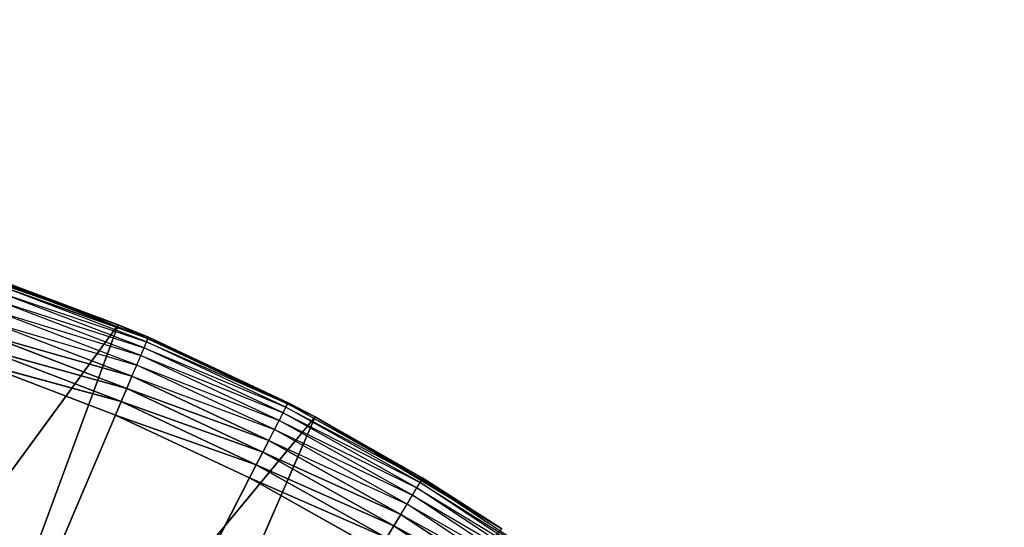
# Model space of a CAD drawing. Header units: centimetres. Extents: x 0.1 to 22.3, y 0.1 to 22.3.
# Tile 251 of 256: x 20.953 to 21.186, y 2.081 to 2.201. Entities that reach past the tile are written whole.
import ezdxf

# ---------------------------------------------------------------- set-up
doc = ezdxf.new("R2010")
doc.units = ezdxf.units.CM
doc.header["$LTSCALE"] = 2.54
doc.layers.get('0').update_dxf_attribs({"true_color": 0xff5454})

# ---------------------------------------------------------------- blocks, each defined once
blk = doc.blocks.new('Kosz na _mieci DELLA.STL')
at = {"color": 0}
for p, q in [((20.92722, 2.14588, 15.75), (20.97584, 2.12896, 15.75)), ((20.92722, 2.14588, 15.75), (20.97584, 2.12896, 15.75)), ((20.98291, 2.12569, 15.56653), (20.94882, 2.13873, 15.56653)), ((20.98291, 2.12569, 15.56653), (20.94882, 2.13873, 15.56653)), ((20.97584, 2.12896, 15.75), (20.94892, 2.13902, 15.57)), ((20.97584, 2.12896, 15.75), (20.94892, 2.13902, 15.57)), ((20.97584, 2.12896, 15.57), (20.94892, 2.13902, 15.57)), ((20.94892, 2.13902, 15.57), (20.98291, 2.12569, 15.56653)), ((20.98198, 2.12351, 15.56), (20.94805, 2.13648, 15.56)), ((20.94805, 2.13648, 15.56), (20.98255, 2.12486, 15.56316)), ((20.98255, 2.12486, 15.56316), (20.94853, 2.13788, 15.56316)), ((20.94853, 2.13788, 15.56316), (20.98291, 2.12569, 15.56653)), ((20.94853, 2.13788, 15.56316), (20.98291, 2.12569, 15.56653)), ((20.9812, 2.12167, 15.55714), (20.9474, 2.13459, 15.55714)), ((20.9474, 2.13459, 15.55714), (20.98198, 2.12351, 15.56)), ((20.98023, 2.1194, 15.55468), (20.94661, 2.13226, 15.55468)), ((20.94661, 2.13226, 15.55468), (20.9812, 2.12167, 15.55714)), ((20.94569, 2.12956, 15.55268), (20.98023, 2.1194, 15.55468)), ((20.97912, 2.11677, 15.55268), (20.94569, 2.12956, 15.55268)), ((20.97584, 2.12896, 15.75), (20.88326, 2.00244, 15.75)), ((20.97584, 2.12896, 15.75), (20.88326, 2.00244, 15.75)), ((20.97584, 2.12896, 15.75), (20.9239, 1.98812, 15.75)), ((20.97584, 2.12896, 15.75), (20.9239, 1.98812, 15.75)), ((20.97584, 2.12896, 15.57), (20.98291, 2.12569, 15.56653)), ((20.98303, 2.12597, 15.57), (20.97584, 2.12896, 15.75)), ((20.97584, 2.12896, 15.75), (21.02246, 2.10714, 15.75)), ((20.97584, 2.12896, 15.75), (20.97584, 2.12896, 15.57)), ((20.97584, 2.12896, 15.75), (20.97584, 2.12896, 15.57)), ((20.98303, 2.12597, 15.57), (20.97584, 2.12896, 15.75)), ((20.98303, 2.12597, 15.57), (20.97584, 2.12896, 15.57)), ((20.97584, 2.12896, 15.75), (21.02246, 2.10714, 15.75)), ((20.97788, 2.11386, 15.55121), (20.94467, 2.12657, 15.55121)), ((20.94467, 2.12657, 15.55121), (20.97912, 2.11677, 15.55268)), ((20.94467, 2.12657, 15.55121), (20.97912, 2.11677, 15.55268)), ((20.97788, 2.11386, 15.55121), (20.94467, 2.12657, 15.55121)), ((20.98198, 2.12351, 15.56), (20.98255, 2.12486, 15.56316)), ((20.98255, 2.12486, 15.56316), (20.98291, 2.12569, 15.56653)), ((21.01554, 2.1094, 15.56316), (20.98255, 2.12486, 15.56316)), ((20.98255, 2.12486, 15.56316), (21.01596, 2.1102, 15.56653)), ((20.98303, 2.12597, 15.57), (20.98291, 2.12569, 15.56653)), ((21.0161, 2.11047, 15.57), (20.98291, 2.12569, 15.56653)), ((21.0161, 2.11047, 15.57), (20.98291, 2.12569, 15.56653)), ((21.01596, 2.1102, 15.56653), (20.98291, 2.12569, 15.56653)), ((21.0161, 2.11047, 15.57), (20.98303, 2.12597, 15.57)), ((20.98303, 2.12597, 15.57), (21.02246, 2.10714, 15.75)), ((20.98303, 2.12597, 15.57), (21.02246, 2.10714, 15.75)), ((21.0161, 2.11047, 15.57), (20.98303, 2.12597, 15.57)), ((20.97656, 2.11076, 15.5503), (20.94358, 2.12338, 15.5503)), ((20.94358, 2.12338, 15.5503), (20.97788, 2.11386, 15.55121)), ((20.94358, 2.12338, 15.5503), (20.97788, 2.11386, 15.55121)), ((20.97656, 2.11076, 15.5503), (20.94358, 2.12338, 15.5503)), ((20.9812, 2.12167, 15.55714), (20.98198, 2.12351, 15.56)), ((21.01487, 2.10809, 15.56), (20.98198, 2.12351, 15.56)), ((20.98198, 2.12351, 15.56), (21.01554, 2.1094, 15.56316)), ((20.94246, 2.12009, 15.55), (20.9752, 2.10757, 15.55)), ((20.94246, 2.12009, 15.55), (20.9752, 2.10757, 15.55)), ((20.94246, 2.12009, 15.55), (20.97656, 2.11076, 15.5503)), ((20.94246, 2.12009, 15.55), (20.97656, 2.11076, 15.5503)), ((20.98023, 2.1194, 15.55468), (20.9812, 2.12167, 15.55714)), ((21.01396, 2.10631, 15.55714), (20.9812, 2.12167, 15.55714)), ((20.9812, 2.12167, 15.55714), (21.01487, 2.10809, 15.56)), ((20.97912, 2.11677, 15.55268), (20.98023, 2.1194, 15.55468)), ((21.01283, 2.10412, 15.55468), (20.98023, 2.1194, 15.55468)), ((20.98023, 2.1194, 15.55468), (21.01396, 2.10631, 15.55714)), ((20.97788, 2.11386, 15.55121), (20.97912, 2.11677, 15.55268)), ((20.97788, 2.11386, 15.55121), (20.97912, 2.11677, 15.55268)), ((20.97912, 2.11677, 15.55268), (21.01283, 2.10412, 15.55468)), ((21.01152, 2.10158, 15.55268), (20.97912, 2.11677, 15.55268)), ((20.97656, 2.11076, 15.5503), (20.97788, 2.11386, 15.55121)), ((20.97656, 2.11076, 15.5503), (20.97788, 2.11386, 15.55121)), ((21.01008, 2.09877, 15.55121), (20.97788, 2.11386, 15.55121)), ((20.97788, 2.11386, 15.55121), (21.01152, 2.10158, 15.55268)), ((20.97788, 2.11386, 15.55121), (21.01152, 2.10158, 15.55268)), ((21.01008, 2.09877, 15.55121), (20.97788, 2.11386, 15.55121)), ((20.9752, 2.10757, 15.55), (20.97656, 2.11076, 15.5503)), ((20.9752, 2.10757, 15.55), (20.97656, 2.11076, 15.5503)), ((21.00854, 2.09577, 15.5503), (20.97656, 2.11076, 15.5503)), ((20.97656, 2.11076, 15.5503), (21.01008, 2.09877, 15.55121)), ((20.97656, 2.11076, 15.5503), (21.01008, 2.09877, 15.55121)), ((21.00854, 2.09577, 15.5503), (20.97656, 2.11076, 15.5503)), ((21.01487, 2.10809, 15.56), (21.01554, 2.1094, 15.56316)), ((21.01554, 2.1094, 15.56316), (21.01596, 2.1102, 15.56653)), ((21.04732, 2.09157, 15.56316), (21.01554, 2.1094, 15.56316)), ((21.01554, 2.1094, 15.56316), (21.04779, 2.09234, 15.56653)), ((21.0161, 2.11047, 15.57), (21.01596, 2.1102, 15.56653)), ((21.02246, 2.10714, 15.57), (21.01596, 2.1102, 15.56653)), ((21.04779, 2.09234, 15.56653), (21.01596, 2.1102, 15.56653)), ((21.02246, 2.10714, 15.57), (21.0161, 2.11047, 15.57)), ((21.0161, 2.11047, 15.57), (21.02246, 2.10714, 15.75)), ((21.0161, 2.11047, 15.57), (21.02246, 2.10714, 15.75)), ((20.78747, 1.6658, 15.55), (20.9752, 2.10757, 15.55)), ((20.78747, 1.6658, 15.55), (20.9752, 2.10757, 15.55)), ((21.02246, 2.10714, 15.75), (20.9239, 1.98812, 15.75)), ((21.02246, 2.10714, 15.75), (20.9239, 1.98812, 15.75)), ((21.02246, 2.10714, 15.75), (20.96247, 1.96891, 15.75)), ((21.02246, 2.10714, 15.75), (20.96247, 1.96891, 15.75)), ((20.9752, 2.10757, 15.55), (21.00695, 2.09268, 15.55)), ((20.9752, 2.10757, 15.55), (21.00695, 2.09268, 15.55)), ((20.9752, 2.10757, 15.55), (21.00854, 2.09577, 15.5503)), ((20.9752, 2.10757, 15.55), (21.00854, 2.09577, 15.5503)), ((21.01283, 2.10412, 15.55468), (21.01396, 2.10631, 15.55714)), ((21.01396, 2.10631, 15.55714), (21.01487, 2.10809, 15.56)), ((21.04551, 2.0886, 15.55714), (21.01396, 2.10631, 15.55714)), ((21.01396, 2.10631, 15.55714), (21.04655, 2.09031, 15.56)), ((21.04655, 2.09031, 15.56), (21.01487, 2.10809, 15.56)), ((21.01487, 2.10809, 15.56), (21.04732, 2.09157, 15.56316)), ((21.02246, 2.10714, 15.57), (21.04779, 2.09234, 15.56653)), ((21.02246, 2.10714, 15.57), (21.02246, 2.10714, 15.75)), ((21.02246, 2.10714, 15.75), (21.04794, 2.0926, 15.57)), ((21.04794, 2.0926, 15.57), (21.02246, 2.10714, 15.57)), ((21.02246, 2.10714, 15.75), (21.04794, 2.0926, 15.57)), ((21.02246, 2.10714, 15.75), (21.0666, 2.08064, 15.75)), ((21.02246, 2.10714, 15.57), (21.02246, 2.10714, 15.75)), ((21.02246, 2.10714, 15.75), (21.0666, 2.08064, 15.75)), ((21.01152, 2.10158, 15.55268), (21.01283, 2.10412, 15.55468)), ((21.04422, 2.0865, 15.55468), (21.01283, 2.10412, 15.55468)), ((21.01283, 2.10412, 15.55468), (21.04551, 2.0886, 15.55714)), ((21.01008, 2.09877, 15.55121), (21.01152, 2.10158, 15.55268)), ((21.01008, 2.09877, 15.55121), (21.01152, 2.10158, 15.55268)), ((21.01152, 2.10158, 15.55268), (21.04422, 2.0865, 15.55468)), ((21.04274, 2.08406, 15.55268), (21.01152, 2.10158, 15.55268)), ((21.00854, 2.09577, 15.5503), (21.01008, 2.09877, 15.55121)), ((21.00854, 2.09577, 15.5503), (21.01008, 2.09877, 15.55121)), ((21.04109, 2.08136, 15.55121), (21.01008, 2.09877, 15.55121)), ((21.01008, 2.09877, 15.55121), (21.04274, 2.08406, 15.55268)), ((21.01008, 2.09877, 15.55121), (21.04274, 2.08406, 15.55268)), ((21.04109, 2.08136, 15.55121), (21.01008, 2.09877, 15.55121)), ((21.00695, 2.09268, 15.55), (21.00854, 2.09577, 15.5503)), ((21.00695, 2.09268, 15.55), (21.00854, 2.09577, 15.5503)), ((21.03934, 2.07849, 15.5503), (21.00854, 2.09577, 15.5503)), ((21.00854, 2.09577, 15.5503), (21.04109, 2.08136, 15.55121)), ((21.00854, 2.09577, 15.5503), (21.04109, 2.08136, 15.55121)), ((21.03934, 2.07849, 15.5503), (21.00854, 2.09577, 15.5503)), ((21.00695, 2.09268, 15.55), (20.78747, 1.6658, 15.55)), ((21.00695, 2.09268, 15.55), (20.78747, 1.6658, 15.55)), ((21.00695, 2.09268, 15.55), (21.03753, 2.07553, 15.55)), ((21.00695, 2.09268, 15.55), (21.03753, 2.07553, 15.55)), ((21.00695, 2.09268, 15.55), (21.03934, 2.07849, 15.5503)), ((21.00695, 2.09268, 15.55), (21.03934, 2.07849, 15.5503)), ((21.04732, 2.09157, 15.56316), (21.04779, 2.09234, 15.56653)), ((21.04794, 2.0926, 15.57), (21.04779, 2.09234, 15.56653)), ((21.07823, 2.0722, 15.56653), (21.04779, 2.09234, 15.56653)), ((21.04779, 2.09234, 15.56653), (21.0666, 2.08064, 15.57)), ((21.0666, 2.08064, 15.75), (21.04794, 2.0926, 15.57)), ((21.0666, 2.08064, 15.75), (21.04794, 2.0926, 15.57)), ((21.0666, 2.08064, 15.57), (21.04794, 2.0926, 15.57)), ((21.04551, 2.0886, 15.55714), (21.04655, 2.09031, 15.56)), ((21.04655, 2.09031, 15.56), (21.04732, 2.09157, 15.56316)), ((21.07684, 2.07027, 15.56), (21.04655, 2.09031, 15.56)), ((21.04655, 2.09031, 15.56), (21.0777, 2.07146, 15.56316)), ((21.0777, 2.07146, 15.56316), (21.04732, 2.09157, 15.56316)), ((21.04732, 2.09157, 15.56316), (21.07823, 2.0722, 15.56653)), ((21.04422, 2.0865, 15.55468), (21.04551, 2.0886, 15.55714)), ((21.07568, 2.06864, 15.55714), (21.04551, 2.0886, 15.55714)), ((21.04551, 2.0886, 15.55714), (21.07684, 2.07027, 15.56)), ((21.04274, 2.08406, 15.55268), (21.04422, 2.0865, 15.55468)), ((21.07425, 2.06664, 15.55468), (21.04422, 2.0865, 15.55468)), ((21.04422, 2.0865, 15.55468), (21.07568, 2.06864, 15.55714)), ((21.04109, 2.08136, 15.55121), (21.04274, 2.08406, 15.55268)), ((21.04109, 2.08136, 15.55121), (21.04274, 2.08406, 15.55268)), ((21.04274, 2.08406, 15.55268), (21.07425, 2.06664, 15.55468)), ((21.07259, 2.06431, 15.55268), (21.04274, 2.08406, 15.55268)), ((21.03934, 2.07849, 15.5503), (21.04109, 2.08136, 15.55121)), ((21.03934, 2.07849, 15.5503), (21.04109, 2.08136, 15.55121)), ((21.07075, 2.06174, 15.55121), (21.04109, 2.08136, 15.55121)), ((21.04109, 2.08136, 15.55121), (21.07259, 2.06431, 15.55268)), ((21.04109, 2.08136, 15.55121), (21.07259, 2.06431, 15.55268)), ((21.07075, 2.06174, 15.55121), (21.04109, 2.08136, 15.55121))]:
    blk.add_line(p, q, dxfattribs=at)
mesh = blk.add_polyface(dxfattribs=at)
corners = [(22.13747, 22.1158, 47.35), (19.83748, 18.8158, 47.35), (22.13747, 0.3158, 47.35)]
mesh.append_faces([[corners[k] for k in face] for face in [(0, 1, 2)]], dxfattribs={"color": 0})
mesh = blk.add_polyface(dxfattribs=at)
corners = [(22.13747, 0.3158, 47.25), (19.83748, 3.6158, 47.25), (22.13747, 22.1158, 47.25)]
mesh.append_faces([[corners[k] for k in face] for face in [(0, 1, 2)]], dxfattribs={"color": 0})
mesh = blk.add_polyface(dxfattribs=at)
corners = [(21.83747, 0.6158, 15.75), (0.63747, 0.6158, 15.75), (21.83747, 21.8158, 15.75)]
mesh.append_faces([[corners[k] for k in face] for face in [(0, 1, 2)]], dxfattribs={"color": 0})
mesh = blk.add_polyface(dxfattribs=at)
corners = [(21.83747, 21.8158, 15.75), (0.63747, 0.6158, 15.75), (0.63747, 21.8158, 15.75)]
mesh.append_faces([[corners[k] for k in face] for face in [(0, 1, 2)]], dxfattribs={"color": 0})
mesh = blk.add_polyface(dxfattribs=at)
corners = [(21.83747, 0.6158, 15.95), (0.63747, 21.8158, 15.95), (0.63747, 0.6158, 15.95)]
mesh.append_faces([[corners[k] for k in face] for face in [(0, 1, 2)]], dxfattribs={"color": 0})
mesh = blk.add_polyface(dxfattribs=at)
corners = [(21.83747, 21.8158, 15.95), (0.63747, 21.8158, 15.95), (21.83747, 0.6158, 15.95)]
mesh.append_faces([[corners[k] for k in face] for face in [(0, 1, 2)]], dxfattribs={"color": 0})
mesh = blk.add_polyface(dxfattribs=at)
corners = [(22.13747, 0.3158, 47.35), (19.83748, 18.8158, 47.35), (19.83748, 3.6158, 47.35)]
mesh.append_faces([[corners[k] for k in face] for face in [(0, 1, 2)]], dxfattribs={"color": 0})
mesh = blk.add_polyface(dxfattribs=at)
corners = [(22.13747, 0.3158, 47.35), (19.83748, 3.6158, 47.35), (19.82228, 3.44215, 47.35)]
mesh.append_faces([[corners[k] for k in face] for face in [(0, 1, 2)]], dxfattribs={"color": 0})
mesh = blk.add_polyface(dxfattribs=at)
corners = [(22.13747, 0.3158, 47.25), (19.82228, 3.44215, 47.25), (19.83748, 3.6158, 47.25)]
mesh.append_faces([[corners[k] for k in face] for face in [(0, 1, 2)]], dxfattribs={"color": 0})
mesh = blk.add_polyface(dxfattribs=at)
corners = [(22.13747, 0.3158, 47.35), (19.82228, 3.44215, 47.35), (19.77717, 3.27378, 47.35)]
mesh.append_faces([[corners[k] for k in face] for face in [(0, 1, 2)]], dxfattribs={"color": 0})
mesh = blk.add_polyface(dxfattribs=at)
corners = [(22.13747, 0.3158, 47.25), (19.77717, 3.27378, 47.25), (19.82228, 3.44215, 47.25)]
mesh.append_faces([[corners[k] for k in face] for face in [(0, 1, 2)]], dxfattribs={"color": 0})
mesh = blk.add_polyface(dxfattribs=at)
corners = [(22.13747, 0.3158, 47.35), (19.77717, 3.27378, 47.35), (19.7035, 3.1158, 47.35)]
mesh.append_faces([[corners[k] for k in face] for face in [(0, 1, 2)]], dxfattribs={"color": 0})
mesh = blk.add_polyface(dxfattribs=at)
corners = [(22.13747, 0.3158, 47.25), (19.7035, 3.1158, 47.25), (19.77717, 3.27378, 47.25)]
mesh.append_faces([[corners[k] for k in face] for face in [(0, 1, 2)]], dxfattribs={"color": 0})
mesh = blk.add_polyface(dxfattribs=at)
corners = [(22.13747, 0.3158, 47.35), (19.7035, 3.1158, 47.35), (19.60352, 2.97301, 47.35)]
mesh.append_faces([[corners[k] for k in face] for face in [(0, 1, 2)]], dxfattribs={"color": 0})
mesh = blk.add_polyface(dxfattribs=at)
corners = [(22.13747, 0.3158, 47.25), (19.60352, 2.97301, 47.25), (19.7035, 3.1158, 47.25)]
mesh.append_faces([[corners[k] for k in face] for face in [(0, 1, 2)]], dxfattribs={"color": 0})
mesh = blk.add_polyface(dxfattribs=at)
corners = [(22.13747, 0.3158, 47.35), (19.60352, 2.97301, 47.35), (19.48026, 2.84976, 47.35)]
mesh.append_faces([[corners[k] for k in face] for face in [(0, 1, 2)]], dxfattribs={"color": 0})
mesh = blk.add_polyface(dxfattribs=at)
corners = [(22.13747, 0.3158, 47.25), (19.48026, 2.84976, 47.25), (19.60352, 2.97301, 47.25)]
mesh.append_faces([[corners[k] for k in face] for face in [(0, 1, 2)]], dxfattribs={"color": 0})
mesh = blk.add_polyface(dxfattribs=at)
corners = [(22.13747, 0.3158, 47.35), (19.48026, 2.84976, 47.35), (19.33747, 2.74978, 47.35)]
mesh.append_faces([[corners[k] for k in face] for face in [(0, 1, 2)]], dxfattribs={"color": 0})
mesh = blk.add_polyface(dxfattribs=at)
corners = [(22.13747, 0.3158, 47.25), (19.33747, 2.74978, 47.25), (19.48026, 2.84976, 47.25)]
mesh.append_faces([[corners[k] for k in face] for face in [(0, 1, 2)]], dxfattribs={"color": 0})
mesh = blk.add_polyface(dxfattribs=at)
corners = [(22.13747, 0.3158, 47.35), (19.33747, 2.74978, 47.35), (19.1795, 2.67611, 47.35)]
mesh.append_faces([[corners[k] for k in face] for face in [(0, 1, 2)]], dxfattribs={"color": 0})
mesh = blk.add_polyface(dxfattribs=at)
corners = [(22.13747, 0.3158, 47.25), (19.1795, 2.67611, 47.25), (19.33747, 2.74978, 47.25)]
mesh.append_faces([[corners[k] for k in face] for face in [(0, 1, 2)]], dxfattribs={"color": 0})
mesh = blk.add_polyface(dxfattribs=at)
corners = [(22.13747, 0.3158, 47.35), (19.1795, 2.67611, 47.35), (19.01112, 2.63099, 47.35)]
mesh.append_faces([[corners[k] for k in face] for face in [(0, 1, 2)]], dxfattribs={"color": 0})
mesh = blk.add_polyface(dxfattribs=at)
corners = [(22.13747, 0.3158, 47.25), (19.01112, 2.63099, 47.25), (19.1795, 2.67611, 47.25)]
mesh.append_faces([[corners[k] for k in face] for face in [(0, 1, 2)]], dxfattribs={"color": 0})
mesh = blk.add_polyface(dxfattribs=at)
corners = [(22.13747, 0.3158, 47.35), (19.01112, 2.63099, 47.35), (18.83747, 2.6158, 47.35)]
mesh.append_faces([[corners[k] for k in face] for face in [(0, 1, 2)]], dxfattribs={"color": 0})
mesh = blk.add_polyface(dxfattribs=at)
corners = [(22.13747, 0.3158, 47.25), (18.83747, 2.6158, 47.25), (19.01112, 2.63099, 47.25)]
mesh.append_faces([[corners[k] for k in face] for face in [(0, 1, 2)]], dxfattribs={"color": 0})
mesh = blk.add_polyface(dxfattribs=at)
corners = [(22.13747, 0.3158, 47.35), (18.83747, 2.6158, 47.35), (0.33747, 0.3158, 47.35)]
mesh.append_faces([[corners[k] for k in face] for face in [(0, 1, 2)]], dxfattribs={"color": 0})
mesh = blk.add_polyface(dxfattribs=at)
corners = [(22.13747, 0.3158, 47.25), (0.33747, 0.3158, 47.25), (3.63747, 2.6158, 47.25)]
mesh.append_faces([[corners[k] for k in face] for face in [(0, 1, 2)]], dxfattribs={"color": 0})
mesh = blk.add_polyface(dxfattribs=at)
corners = [(22.13747, 0.3158, 47.25), (3.63747, 2.6158, 47.25), (18.83747, 2.6158, 47.25)]
mesh.append_faces([[corners[k] for k in face] for face in [(0, 1, 2)]], dxfattribs={"color": 0})
mesh = blk.add_polyface(dxfattribs=at)
corners = [(20.97584, 2.12896, 15.75), (20.92722, 2.14588, 15.75), (20.88326, 2.00244, 15.75)]
mesh.append_faces([[corners[k] for k in face] for face in [(0, 1, 2)]], dxfattribs={"color": 0})
mesh = blk.add_polyface(dxfattribs=at)
corners = [(20.97584, 2.12896, 15.75), (20.94892, 2.13902, 15.57), (20.92722, 2.14588, 15.75)]
mesh.append_faces([[corners[k] for k in face] for face in [(0, 1, 2)]], dxfattribs={"color": 0})
mesh = blk.add_polyface(dxfattribs=at)
corners = [(20.98291, 2.12569, 15.56653), (20.94853, 2.13788, 15.56316), (20.94882, 2.13873, 15.56653)]
mesh.append_faces([[corners[k] for k in face] for face in [(0, 1, 2)]], dxfattribs={"color": 0})
mesh = blk.add_polyface(dxfattribs=at)
corners = [(20.94892, 2.13902, 15.57), (20.98291, 2.12569, 15.56653), (20.94882, 2.13873, 15.56653)]
mesh.append_faces([[corners[k] for k in face] for face in [(0, 1, 2)]], dxfattribs={"color": 0})
mesh = blk.add_polyface(dxfattribs=at)
corners = [(20.97584, 2.12896, 15.75), (20.97584, 2.12896, 15.57), (20.94892, 2.13902, 15.57)]
mesh.append_faces([[corners[k] for k in face] for face in [(0, 1, 2)]], dxfattribs={"color": 0})
mesh = blk.add_polyface(dxfattribs=at)
corners = [(20.98291, 2.12569, 15.56653), (20.98255, 2.12486, 15.56316), (20.94853, 2.13788, 15.56316)]
mesh.append_faces([[corners[k] for k in face] for face in [(0, 1, 2)]], dxfattribs={"color": 0})
mesh = blk.add_polyface(dxfattribs=at)
corners = [(20.97912, 2.11677, 15.55268), (20.94467, 2.12657, 15.55121), (20.94569, 2.12956, 15.55268)]
mesh.append_faces([[corners[k] for k in face] for face in [(0, 1, 2)]], dxfattribs={"color": 0})
mesh = blk.add_polyface(dxfattribs=at)
corners = [(20.97584, 2.12896, 15.75), (20.88326, 2.00244, 15.75), (20.9239, 1.98812, 15.75)]
mesh.append_faces([[corners[k] for k in face] for face in [(0, 1, 2)]], dxfattribs={"color": 0})
mesh = blk.add_polyface(dxfattribs=at)
corners = [(21.02246, 2.10714, 15.75), (20.97584, 2.12896, 15.75), (20.9239, 1.98812, 15.75)]
mesh.append_faces([[corners[k] for k in face] for face in [(0, 1, 2)]], dxfattribs={"color": 0})
mesh = blk.add_polyface(dxfattribs=at)
corners = [(21.02246, 2.10714, 15.75), (20.98303, 2.12597, 15.57), (20.97584, 2.12896, 15.75)]
mesh.append_faces([[corners[k] for k in face] for face in [(0, 1, 2)]], dxfattribs={"color": 0})
mesh = blk.add_polyface(dxfattribs=at)
corners = [(20.97584, 2.12896, 15.75), (20.98303, 2.12597, 15.57), (20.97584, 2.12896, 15.57)]
mesh.append_faces([[corners[k] for k in face] for face in [(0, 1, 2)]], dxfattribs={"color": 0})
mesh = blk.add_polyface(dxfattribs=at)
corners = [(20.97788, 2.11386, 15.55121), (20.94358, 2.12338, 15.5503), (20.94467, 2.12657, 15.55121)]
mesh.append_faces([[corners[k] for k in face] for face in [(0, 1, 2)]], dxfattribs={"color": 0})
mesh = blk.add_polyface(dxfattribs=at)
corners = [(20.97912, 2.11677, 15.55268), (20.97788, 2.11386, 15.55121), (20.94467, 2.12657, 15.55121)]
mesh.append_faces([[corners[k] for k in face] for face in [(0, 1, 2)]], dxfattribs={"color": 0})
mesh = blk.add_polyface(dxfattribs=at)
corners = [(21.0161, 2.11047, 15.57), (20.98291, 2.12569, 15.56653), (20.98303, 2.12597, 15.57)]
mesh.append_faces([[corners[k] for k in face] for face in [(0, 1, 2)]], dxfattribs={"color": 0})
mesh = blk.add_polyface(dxfattribs=at)
corners = [(21.0161, 2.11047, 15.57), (21.01596, 2.1102, 15.56653), (20.98291, 2.12569, 15.56653)]
mesh.append_faces([[corners[k] for k in face] for face in [(0, 1, 2)]], dxfattribs={"color": 0})
mesh = blk.add_polyface(dxfattribs=at)
corners = [(21.02246, 2.10714, 15.75), (21.0161, 2.11047, 15.57), (20.98303, 2.12597, 15.57)]
mesh.append_faces([[corners[k] for k in face] for face in [(0, 1, 2)]], dxfattribs={"color": 0})
mesh = blk.add_polyface(dxfattribs=at)
corners = [(20.97656, 2.11076, 15.5503), (20.94246, 2.12009, 15.55), (20.94358, 2.12338, 15.5503)]
mesh.append_faces([[corners[k] for k in face] for face in [(0, 1, 2)]], dxfattribs={"color": 0})
mesh = blk.add_polyface(dxfattribs=at)
corners = [(20.97788, 2.11386, 15.55121), (20.97656, 2.11076, 15.5503), (20.94358, 2.12338, 15.5503)]
mesh.append_faces([[corners[k] for k in face] for face in [(0, 1, 2)]], dxfattribs={"color": 0})
mesh = blk.add_polyface(dxfattribs=at)
corners = [(20.9752, 2.10757, 15.55), (20.78747, 1.6658, 15.55), (20.94246, 2.12009, 15.55)]
mesh.append_faces([[corners[k] for k in face] for face in [(0, 1, 2)]], dxfattribs={"color": 0})
mesh = blk.add_polyface(dxfattribs=at)
corners = [(20.97656, 2.11076, 15.5503), (20.9752, 2.10757, 15.55), (20.94246, 2.12009, 15.55)]
mesh.append_faces([[corners[k] for k in face] for face in [(0, 1, 2)]], dxfattribs={"color": 0})
mesh = blk.add_polyface(dxfattribs=at)
corners = [(21.01152, 2.10158, 15.55268), (20.97788, 2.11386, 15.55121), (20.97912, 2.11677, 15.55268)]
mesh.append_faces([[corners[k] for k in face] for face in [(0, 1, 2)]], dxfattribs={"color": 0})
mesh = blk.add_polyface(dxfattribs=at)
corners = [(21.01008, 2.09877, 15.55121), (20.97656, 2.11076, 15.5503), (20.97788, 2.11386, 15.55121)]
mesh.append_faces([[corners[k] for k in face] for face in [(0, 1, 2)]], dxfattribs={"color": 0})
mesh = blk.add_polyface(dxfattribs=at)
corners = [(21.01152, 2.10158, 15.55268), (21.01008, 2.09877, 15.55121), (20.97788, 2.11386, 15.55121)]
mesh.append_faces([[corners[k] for k in face] for face in [(0, 1, 2)]], dxfattribs={"color": 0})
mesh = blk.add_polyface(dxfattribs=at)
corners = [(21.00854, 2.09577, 15.5503), (20.9752, 2.10757, 15.55), (20.97656, 2.11076, 15.5503)]
mesh.append_faces([[corners[k] for k in face] for face in [(0, 1, 2)]], dxfattribs={"color": 0})
mesh = blk.add_polyface(dxfattribs=at)
corners = [(21.01008, 2.09877, 15.55121), (21.00854, 2.09577, 15.5503), (20.97656, 2.11076, 15.5503)]
mesh.append_faces([[corners[k] for k in face] for face in [(0, 1, 2)]], dxfattribs={"color": 0})
mesh = blk.add_polyface(dxfattribs=at)
corners = [(21.02246, 2.10714, 15.75), (21.02246, 2.10714, 15.57), (21.0161, 2.11047, 15.57)]
mesh.append_faces([[corners[k] for k in face] for face in [(0, 1, 2)]], dxfattribs={"color": 0})
mesh = blk.add_polyface(dxfattribs=at)
corners = [(21.00695, 2.09268, 15.55), (20.78747, 1.6658, 15.55), (20.9752, 2.10757, 15.55)]
mesh.append_faces([[corners[k] for k in face] for face in [(0, 1, 2)]], dxfattribs={"color": 0})
mesh = blk.add_polyface(dxfattribs=at)
corners = [(21.02246, 2.10714, 15.75), (20.9239, 1.98812, 15.75), (20.96247, 1.96891, 15.75)]
mesh.append_faces([[corners[k] for k in face] for face in [(0, 1, 2)]], dxfattribs={"color": 0})
mesh = blk.add_polyface(dxfattribs=at)
corners = [(21.0666, 2.08064, 15.75), (21.02246, 2.10714, 15.75), (20.96247, 1.96891, 15.75)]
mesh.append_faces([[corners[k] for k in face] for face in [(0, 1, 2)]], dxfattribs={"color": 0})
mesh = blk.add_polyface(dxfattribs=at)
corners = [(21.00854, 2.09577, 15.5503), (21.00695, 2.09268, 15.55), (20.9752, 2.10757, 15.55)]
mesh.append_faces([[corners[k] for k in face] for face in [(0, 1, 2)]], dxfattribs={"color": 0})
mesh = blk.add_polyface(dxfattribs=at)
corners = [(21.02246, 2.10714, 15.75), (21.04794, 2.0926, 15.57), (21.02246, 2.10714, 15.57)]
mesh.append_faces([[corners[k] for k in face] for face in [(0, 1, 2)]], dxfattribs={"color": 0})
mesh = blk.add_polyface(dxfattribs=at)
corners = [(21.0666, 2.08064, 15.75), (21.04794, 2.0926, 15.57), (21.02246, 2.10714, 15.75)]
mesh.append_faces([[corners[k] for k in face] for face in [(0, 1, 2)]], dxfattribs={"color": 0})
mesh = blk.add_polyface(dxfattribs=at)
corners = [(21.04274, 2.08406, 15.55268), (21.01008, 2.09877, 15.55121), (21.01152, 2.10158, 15.55268)]
mesh.append_faces([[corners[k] for k in face] for face in [(0, 1, 2)]], dxfattribs={"color": 0})
mesh = blk.add_polyface(dxfattribs=at)
corners = [(21.04109, 2.08136, 15.55121), (21.00854, 2.09577, 15.5503), (21.01008, 2.09877, 15.55121)]
mesh.append_faces([[corners[k] for k in face] for face in [(0, 1, 2)]], dxfattribs={"color": 0})
mesh = blk.add_polyface(dxfattribs=at)
corners = [(21.04274, 2.08406, 15.55268), (21.04109, 2.08136, 15.55121), (21.01008, 2.09877, 15.55121)]
mesh.append_faces([[corners[k] for k in face] for face in [(0, 1, 2)]], dxfattribs={"color": 0})
mesh = blk.add_polyface(dxfattribs=at)
corners = [(21.03934, 2.07849, 15.5503), (21.00695, 2.09268, 15.55), (21.00854, 2.09577, 15.5503)]
mesh.append_faces([[corners[k] for k in face] for face in [(0, 1, 2)]], dxfattribs={"color": 0})
mesh = blk.add_polyface(dxfattribs=at)
corners = [(21.04109, 2.08136, 15.55121), (21.03934, 2.07849, 15.5503), (21.00854, 2.09577, 15.5503)]
mesh.append_faces([[corners[k] for k in face] for face in [(0, 1, 2)]], dxfattribs={"color": 0})
mesh = blk.add_polyface(dxfattribs=at)
corners = [(21.03753, 2.07553, 15.55), (20.78747, 1.6658, 15.55), (21.00695, 2.09268, 15.55)]
mesh.append_faces([[corners[k] for k in face] for face in [(0, 1, 2)]], dxfattribs={"color": 0})
mesh = blk.add_polyface(dxfattribs=at)
corners = [(21.03934, 2.07849, 15.5503), (21.03753, 2.07553, 15.55), (21.00695, 2.09268, 15.55)]
mesh.append_faces([[corners[k] for k in face] for face in [(0, 1, 2)]], dxfattribs={"color": 0})
mesh = blk.add_polyface(dxfattribs=at)
corners = [(21.0666, 2.08064, 15.75), (21.0666, 2.08064, 15.57), (21.04794, 2.0926, 15.57)]
mesh.append_faces([[corners[k] for k in face] for face in [(0, 1, 2)]], dxfattribs={"color": 0})
mesh = blk.add_polyface(dxfattribs=at)
corners = [(21.07259, 2.06431, 15.55268), (21.04109, 2.08136, 15.55121), (21.04274, 2.08406, 15.55268)]
mesh.append_faces([[corners[k] for k in face] for face in [(0, 1, 2)]], dxfattribs={"color": 0})
mesh = blk.add_polyface(dxfattribs=at)
corners = [(21.07075, 2.06174, 15.55121), (21.03934, 2.07849, 15.5503), (21.04109, 2.08136, 15.55121)]
mesh.append_faces([[corners[k] for k in face] for face in [(0, 1, 2)]], dxfattribs={"color": 0})
mesh = blk.add_polyface(dxfattribs=at)
corners = [(21.07259, 2.06431, 15.55268), (21.07075, 2.06174, 15.55121), (21.04109, 2.08136, 15.55121)]
mesh.append_faces([[corners[k] for k in face] for face in [(0, 1, 2)]], dxfattribs={"color": 0})

msp = doc.modelspace()

# ---------------------------------------------------------------- block references
at = {"color": 0}
msp.add_blockref('Kosz na _mieci DELLA.STL', (0, 0), dxfattribs=at)

doc.saveas('drawing.dxf')
